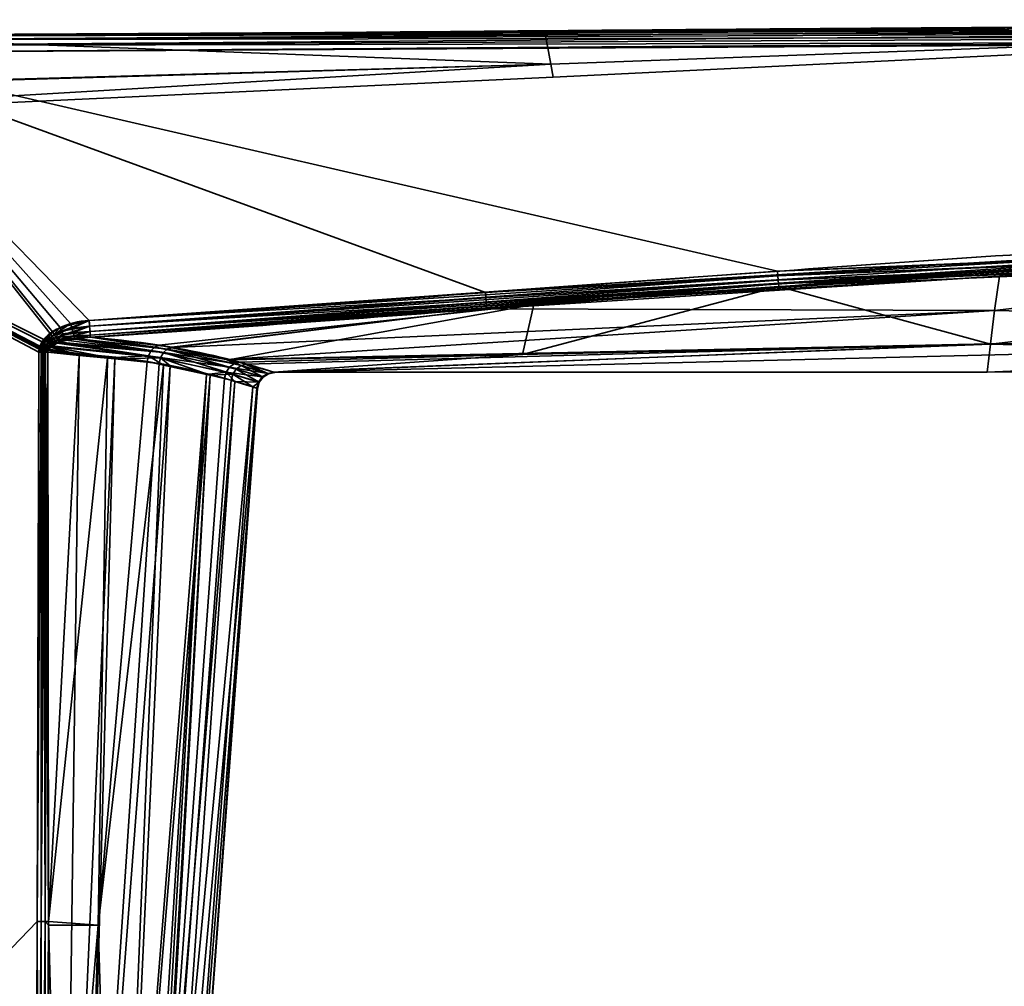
# Model space of a CAD drawing. Header units: millimetres. Extents: x -322 to 8072, y -96 to 57.
# Tile 12 of 256: x -248 to -220, y 26 to 54. Entities that reach past the tile are written whole.
import ezdxf

# ---------------------------------------------------------------- set-up
doc = ezdxf.new("R2010")
doc.units = ezdxf.units.MM
doc.layers.add('151', color=7, linetype='Continuous', true_color=0xffffff)

# ---------------------------------------------------------------- blocks, each defined once
blk = doc.blocks.new('UG_SURFACE_002')
at = {"layer": '151', "color": 251, "linetype": 'Continuous', "lineweight": 35}
for points in [[(-232.945, 53.789, 1114.372), (-253.76, 53.697, 1114.481), (-201.501, 53.976, 1114.655)], [(-201.501, 53.904, 1114.794), (-201.501, 53.976, 1114.655), (-253.76, 53.697, 1114.481)], [(-201.501, 53.976, 1093.346), (-253.76, 53.697, 1093.519), (-232.945, 53.789, 1093.628)], [(-253.759, 53.664, 1093.322), (-253.76, 53.697, 1093.519), (-201.501, 53.976, 1093.346)], [(-253.76, 53.697, 1114.481), (-253.759, 53.664, 1114.678), (-201.501, 53.904, 1114.794)], [(-232.945, 53.789, 1114.372), (-253.759, 53.649, 1114.287), (-253.76, 53.697, 1114.481)], [(-253.76, 53.697, 1093.519), (-253.759, 53.649, 1093.713), (-232.945, 53.789, 1093.628)], [(-201.501, 53.976, 1093.346), (-201.501, 53.904, 1093.206), (-253.759, 53.664, 1093.322)], [(-201.501, 53.794, 1114.905), (-201.501, 53.904, 1114.794), (-253.759, 53.664, 1114.678)], [(-201.501, 53.904, 1093.206), (-201.501, 53.794, 1093.096), (-253.759, 53.557, 1093.153)], [(-253.759, 53.557, 1093.153), (-253.759, 53.664, 1093.322), (-201.501, 53.904, 1093.206)], [(-201.5, 53.654, 1114.976), (-201.501, 53.794, 1114.905), (-253.759, 53.557, 1114.847)], [(-253.759, 53.664, 1114.678), (-253.759, 53.557, 1114.847), (-201.501, 53.794, 1114.905)], [(-253.758, 53.393, 1093.04), (-253.759, 53.557, 1093.153), (-201.501, 53.794, 1093.096)], [(-232.768, 52.855, 1098.436), (-232.945, 53.789, 1093.628), (-253.759, 53.649, 1093.713)], [(-253.759, 53.649, 1114.287), (-232.945, 53.789, 1114.372), (-232.768, 52.855, 1109.564)], [(-201.501, 53.794, 1093.096), (-201.5, 53.654, 1093.024), (-253.758, 53.393, 1093.04)], [(-201.501, 53.976, 1114.655), (-201.521, 54, 1114.5), (-232.945, 53.789, 1114.372)], [(-201.521, 54, 1093.5), (-232.945, 53.789, 1093.628), (-232.768, 52.855, 1098.436)], [(-232.768, 52.855, 1109.564), (-232.945, 53.789, 1114.372), (-201.521, 54, 1114.5)], [(-232.945, 53.789, 1093.628), (-201.521, 54, 1093.5), (-201.501, 53.976, 1093.346)], [(-201.521, 54, 1114.5), (-201.521, 53.999, 1109.419), (-232.768, 52.855, 1109.564)], [(-232.768, 52.855, 1098.436), (-201.521, 53.999, 1098.581), (-201.521, 54, 1093.5)], [(-201.521, 53.999, 1098.581), (-232.768, 52.855, 1098.436), (-232.699, 52.475, 1104)], [(-232.699, 52.475, 1104), (-232.768, 52.855, 1109.564), (-201.521, 53.999, 1109.419)], [(-201.521, 53.999, 1109.419), (-201.521, 53.999, 1104), (-232.699, 52.475, 1104)], [(-232.699, 52.475, 1104), (-201.521, 53.999, 1104), (-201.521, 53.999, 1098.581)], [(-253.759, 53.649, 1093.713), (-264.008, 51.979, 1098.318), (-232.768, 52.855, 1098.436)], [(-232.768, 52.855, 1109.564), (-264.008, 51.94, 1109.69), (-253.759, 53.649, 1114.287)], [(-253.759, 53.557, 1114.847), (-253.758, 53.393, 1114.96), (-201.5, 53.654, 1114.976)], [(-201.5, 53.5, 1115), (-201.5, 53.654, 1114.976), (-253.758, 53.393, 1114.96)], [(-253.758, 53.393, 1093.04), (-201.5, 53.654, 1093.024), (-201.5, 53.5, 1093)], [(-253.758, 53.393, 1114.96), (-253.757, 53.197, 1115), (-201.5, 53.5, 1115)], [(-201.5, 53.5, 1093), (-253.757, 53.197, 1093), (-253.758, 53.393, 1093.04)], [(-226.18, 46.841, 1115), (-193.01, 48.233, 1115), (-201.5, 53.5, 1115), (-253.757, 53.197, 1115)], [(-253.757, 53.197, 1093), (-201.5, 53.5, 1093), (-201.525, 48.234, 1093), (-234.666, 46.219, 1093)], [(-253.757, 53.197, 1115), (-264, 53.146, 1115), (-247.494, 44.859, 1115), (-247.244, 45.082, 1115)], [(-247.312, 45.034, 1093), (-247.545, 44.787, 1093), (-264, 53.146, 1093), (-253.757, 53.197, 1093)], [(-253.757, 53.197, 1115), (-246.172, 45.411, 1115), (-226.18, 46.841, 1115)], [(-253.757, 53.197, 1115), (-246.714, 45.318, 1115), (-246.172, 45.411, 1115)], [(-253.757, 53.197, 1115), (-247.244, 45.082, 1115), (-246.714, 45.318, 1115)], [(-253.757, 53.197, 1093), (-247.021, 45.205, 1093), (-247.312, 45.034, 1093)], [(-234.666, 46.219, 1093), (-246.172, 45.411, 1093), (-253.757, 53.197, 1093)], [(-246.172, 45.411, 1093), (-247.021, 45.205, 1093), (-253.757, 53.197, 1093)], [(-247.684, 27.953, 1115), (-247.636, 44.489, 1115), (-264, 53.146, 1115), (-264, 11, 1115)], [(-247.636, 44.489, 1115), (-247.628, 44.58, 1115), (-264, 53.146, 1115)], [(-247.628, 44.58, 1115), (-247.604, 44.667, 1115), (-264, 53.146, 1115)], [(-247.604, 44.667, 1115), (-247.494, 44.859, 1115), (-264, 53.146, 1115)], [(-264, 11, 1093), (-264, 53.146, 1093), (-247.636, 44.489, 1093), (-247.684, 27.953, 1093)], [(-264, 53.146, 1093), (-247.621, 44.612, 1093), (-247.636, 44.489, 1093)], [(-264, 53.146, 1093), (-247.545, 44.787, 1093), (-247.621, 44.612, 1093)], [(-264.012, 51.011, 1104), (-232.699, 52.475, 1104), (-232.768, 52.855, 1098.436)], [(-264.012, 51.011, 1104), (-264.008, 51.94, 1109.69), (-232.768, 52.855, 1109.564)], [(-232.768, 52.855, 1109.564), (-232.699, 52.475, 1104), (-264.012, 51.011, 1104)], [(-232.768, 52.855, 1098.436), (-264.008, 51.979, 1098.318), (-264.012, 51.011, 1104)], [(-232.699, 52.475, 1104), (-264.012, 51.011, 1104), (-264.012, 51.011, 1104)], [(-234.666, 46.219, 1093), (-201.525, 48.234, 1093), (-201.523, 48.124, 1093.012)], [(-201.523, 48.124, 1093.012), (-234.655, 46.068, 1093.023), (-234.666, 46.219, 1093)], [(-234.645, 45.932, 1093.091), (-234.655, 46.068, 1093.023), (-201.523, 48.124, 1093.012)], [(-201.523, 48.124, 1093.012), (-201.521, 48.02, 1093.048), (-234.645, 45.932, 1093.091)], [(-193.01, 48.123, 1114.988), (-193.01, 48.233, 1115), (-226.18, 46.841, 1115)], [(-226.18, 46.841, 1115), (-226.17, 46.705, 1114.981), (-193.01, 48.123, 1114.988)], [(-193.01, 48.019, 1114.952), (-193.01, 48.123, 1114.988), (-226.17, 46.705, 1114.981)], [(-234.637, 45.822, 1093.196), (-234.645, 45.932, 1093.091), (-201.521, 48.02, 1093.048)], [(-201.521, 48.02, 1093.048), (-201.519, 47.925, 1093.107), (-234.637, 45.822, 1093.196)], [(-219.731, 46.693, 1093.265), (-234.637, 45.822, 1093.196), (-201.519, 47.925, 1093.107)], [(-226.17, 46.705, 1114.981), (-226.161, 46.578, 1114.925), (-193.01, 48.019, 1114.952)], [(-193.01, 47.924, 1114.893), (-193.01, 48.019, 1114.952), (-226.161, 46.578, 1114.925)], [(-226.161, 46.578, 1114.925), (-226.154, 46.472, 1114.837), (-193.01, 47.924, 1114.893)], [(-193.01, 47.845, 1114.816), (-193.01, 47.924, 1114.893), (-226.154, 46.472, 1114.837)], [(-226.154, 46.472, 1114.837), (-226.148, 46.395, 1114.722), (-193.01, 47.845, 1114.816)], [(-193.01, 47.845, 1114.816), (-226.148, 46.395, 1114.722), (-219.996, 44.724, 1109.829)], [(-219.996, 44.724, 1109.829), (-192.639, 45.073, 1109.968), (-193.01, 47.845, 1114.816)], [(-219.88, 45.696, 1095.484), (-219.731, 46.693, 1093.265), (-201.518, 47.846, 1093.184)], [(-201.518, 47.846, 1093.184), (-192.639, 45.079, 1098.017), (-219.88, 45.696, 1095.484)], [(-201.519, 47.925, 1093.107), (-201.518, 47.846, 1093.184), (-219.731, 46.693, 1093.265)], [(-226.17, 46.705, 1114.981), (-226.18, 46.841, 1115), (-246.172, 45.411, 1115)], [(-246.172, 45.411, 1115), (-246.161, 45.242, 1114.97), (-226.17, 46.705, 1114.981)], [(-226.161, 46.578, 1114.925), (-226.17, 46.705, 1114.981), (-246.161, 45.242, 1114.97)], [(-219.731, 46.693, 1093.265), (-234.631, 45.75, 1093.33), (-234.637, 45.822, 1093.196)], [(-234.631, 45.75, 1093.33), (-219.731, 46.693, 1093.265), (-219.88, 45.696, 1095.484)], [(-246.161, 45.242, 1114.97), (-246.151, 45.093, 1114.885), (-226.161, 46.578, 1114.925)], [(-226.154, 46.472, 1114.837), (-226.161, 46.578, 1114.925), (-246.151, 45.093, 1114.885)], [(-246.151, 45.093, 1114.885), (-246.144, 44.982, 1114.754), (-226.154, 46.472, 1114.837)], [(-233.261, 45.87, 1114.677), (-226.154, 46.472, 1114.837), (-246.144, 44.982, 1114.754)], [(-233.588, 44.424, 1109.691), (-219.996, 44.724, 1109.829), (-226.148, 46.395, 1114.722)], [(-226.148, 46.395, 1114.722), (-233.261, 45.87, 1114.677), (-233.588, 44.424, 1109.691)], [(-233.261, 45.87, 1114.677), (-226.148, 46.395, 1114.722), (-226.154, 46.472, 1114.837)], [(-246.172, 45.411, 1093), (-234.666, 46.219, 1093), (-234.655, 46.068, 1093.023)], [(-234.655, 46.068, 1093.023), (-246.161, 45.242, 1093.03), (-246.172, 45.411, 1093)], [(-246.161, 45.242, 1093.03), (-234.655, 46.068, 1093.023), (-234.645, 45.932, 1093.091)], [(-234.645, 45.932, 1093.091), (-246.151, 45.093, 1093.115), (-246.161, 45.242, 1093.03)], [(-246.151, 45.093, 1093.115), (-234.645, 45.932, 1093.091), (-234.637, 45.822, 1093.196)], [(-234.637, 45.822, 1093.196), (-246.144, 44.982, 1093.246), (-246.151, 45.093, 1093.115)], [(-246.144, 44.982, 1114.754), (-246.14, 44.921, 1114.594), (-233.261, 45.87, 1114.677)], [(-246.144, 44.982, 1093.246), (-234.637, 45.822, 1093.196), (-234.631, 45.75, 1093.33)], [(-233.261, 45.87, 1114.677), (-246.14, 44.921, 1114.594), (-244.142, 44.695, 1112.794)], [(-233.261, 45.87, 1114.677), (-244.142, 44.695, 1112.794), (-242.125, 44.269, 1109.603)], [(-242.125, 44.269, 1109.603), (-233.588, 44.424, 1109.691), (-233.261, 45.87, 1114.677)], [(-234.631, 45.75, 1093.33), (-246.14, 44.921, 1093.406), (-246.144, 44.982, 1093.246)], [(-243.777, 44.635, 1095.629), (-246.14, 44.921, 1093.406), (-234.631, 45.75, 1093.33)], [(-243.742, 44.627, 1095.69), (-243.777, 44.635, 1095.629), (-234.631, 45.75, 1093.33)], [(-234.631, 45.75, 1093.33), (-219.88, 45.696, 1095.484), (-243.742, 44.627, 1095.69)], [(-242.196, 44.279, 1098.384), (-243.742, 44.627, 1095.69), (-219.88, 45.696, 1095.484)], [(-219.88, 45.696, 1095.484), (-219.995, 44.728, 1098.156), (-242.196, 44.279, 1098.384)], [(-192.639, 45.079, 1098.017), (-219.995, 44.728, 1098.156), (-219.88, 45.696, 1095.484)], [(-247.254, 44.958, 1093.009), (-247.312, 45.034, 1093), (-247.021, 45.205, 1093)], [(-247.021, 45.205, 1093), (-246.972, 45.099, 1093.014), (-247.254, 44.958, 1093.009)], [(-246.714, 45.318, 1115), (-247.244, 45.082, 1115), (-247.188, 44.998, 1114.99)], [(-247.188, 44.998, 1114.99), (-246.676, 45.186, 1114.981), (-246.714, 45.318, 1115)], [(-246.641, 45.064, 1114.924), (-246.676, 45.186, 1114.981), (-247.188, 44.998, 1114.99)], [(-246.972, 45.099, 1093.014), (-247.021, 45.205, 1093), (-246.172, 45.411, 1093)], [(-246.172, 45.411, 1093), (-246.161, 45.242, 1093.03), (-246.972, 45.099, 1093.014)], [(-246.926, 44.998, 1093.055), (-246.972, 45.099, 1093.014), (-246.161, 45.242, 1093.03)], [(-246.161, 45.242, 1093.03), (-246.151, 45.093, 1093.115), (-246.926, 44.998, 1093.055)], [(-246.172, 45.411, 1115), (-246.714, 45.318, 1115), (-246.676, 45.186, 1114.981)], [(-246.676, 45.186, 1114.981), (-246.161, 45.242, 1114.97), (-246.172, 45.411, 1115)], [(-246.161, 45.242, 1114.97), (-246.676, 45.186, 1114.981), (-246.641, 45.064, 1114.924)], [(-246.641, 45.064, 1114.924), (-246.151, 45.093, 1114.885), (-246.161, 45.242, 1114.97)], [(-247.481, 44.747, 1093.006), (-247.545, 44.787, 1093), (-247.312, 45.034, 1093)], [(-247.244, 45.082, 1115), (-247.494, 44.859, 1115), (-247.431, 44.809, 1114.993)], [(-247.312, 45.034, 1093), (-247.254, 44.958, 1093.009), (-247.481, 44.747, 1093.006)], [(-247.418, 44.708, 1093.023), (-247.481, 44.747, 1093.006), (-247.254, 44.958, 1093.009)], [(-247.431, 44.809, 1114.993), (-247.188, 44.998, 1114.99), (-247.244, 45.082, 1115)], [(-247.134, 44.917, 1114.959), (-247.188, 44.998, 1114.99), (-247.431, 44.809, 1114.993)], [(-247.431, 44.809, 1114.993), (-247.37, 44.76, 1114.974), (-247.134, 44.917, 1114.959)], [(-247.254, 44.958, 1093.009), (-247.198, 44.884, 1093.037), (-247.418, 44.708, 1093.023)], [(-247.085, 44.843, 1114.909), (-247.134, 44.917, 1114.959), (-247.37, 44.76, 1114.974)], [(-247.198, 44.884, 1093.037), (-247.254, 44.958, 1093.009), (-246.972, 45.099, 1093.014)], [(-246.972, 45.099, 1093.014), (-246.926, 44.998, 1093.055), (-247.198, 44.884, 1093.037)], [(-247.146, 44.816, 1093.082), (-247.198, 44.884, 1093.037), (-246.926, 44.998, 1093.055)], [(-247.188, 44.998, 1114.99), (-247.134, 44.917, 1114.959), (-246.641, 45.064, 1114.924)], [(-246.926, 44.998, 1093.055), (-246.885, 44.909, 1093.121), (-247.146, 44.816, 1093.082)], [(-247.101, 44.756, 1093.142), (-247.146, 44.816, 1093.082), (-246.885, 44.909, 1093.121)], [(-246.612, 44.962, 1114.835), (-246.641, 45.064, 1114.924), (-247.134, 44.917, 1114.959)], [(-247.134, 44.917, 1114.959), (-247.085, 44.843, 1114.909), (-246.612, 44.962, 1114.835)], [(-246.885, 44.909, 1093.121), (-246.851, 44.837, 1093.208), (-247.101, 44.756, 1093.142)], [(-246.612, 44.962, 1114.835), (-247.085, 44.843, 1114.909), (-247.042, 44.779, 1114.843)], [(-247.042, 44.779, 1114.843), (-246.6, 44.885, 1114.723), (-246.612, 44.962, 1114.835)], [(-246.885, 44.909, 1093.121), (-246.926, 44.998, 1093.055), (-246.151, 45.093, 1093.115)], [(-246.151, 45.093, 1093.115), (-246.144, 44.982, 1093.246), (-246.885, 44.909, 1093.121)], [(-246.885, 44.909, 1093.121), (-246.144, 44.982, 1093.246), (-246.589, 44.868, 1093.282)], [(-246.589, 44.868, 1093.282), (-246.851, 44.837, 1093.208), (-246.885, 44.909, 1093.121)], [(-246.151, 45.093, 1114.885), (-246.641, 45.064, 1114.924), (-246.612, 44.962, 1114.835)], [(-246.612, 44.962, 1114.835), (-246.144, 44.982, 1114.754), (-246.151, 45.093, 1114.885)], [(-246.144, 44.982, 1114.754), (-246.612, 44.962, 1114.835), (-246.591, 44.887, 1114.72)], [(-246.6, 44.885, 1114.723), (-246.591, 44.887, 1114.72), (-246.612, 44.962, 1114.835)], [(-246.591, 44.887, 1114.72), (-246.14, 44.921, 1114.594), (-246.144, 44.982, 1114.754)], [(-246.14, 44.921, 1114.594), (-246.591, 44.887, 1114.72), (-244.267, 44.64, 1112.689)], [(-246.144, 44.982, 1093.246), (-246.14, 44.921, 1093.406), (-246.589, 44.868, 1093.282)], [(-243.908, 44.582, 1095.728), (-246.589, 44.868, 1093.282), (-246.14, 44.921, 1093.406)], [(-244.267, 44.64, 1112.689), (-244.142, 44.695, 1112.794), (-246.14, 44.921, 1114.594)], [(-246.14, 44.921, 1093.406), (-243.777, 44.635, 1095.629), (-243.908, 44.582, 1095.728)], [(-240.785, 43.899, 1103.749), (-192.639, 45.079, 1098.017), (-220.093, 43.911, 1103.992)], [(-219.995, 44.728, 1098.156), (-192.639, 45.079, 1098.017), (-240.785, 43.899, 1103.749)], [(-192.639, 45.079, 1098.017), (-192.639, 44, 1103.992), (-220.093, 43.911, 1103.992)], [(-192.639, 44, 1103.992), (-192.639, 45.073, 1109.968), (-219.996, 44.724, 1109.829)], [(-247.604, 44.667, 1115), (-247.628, 44.58, 1115), (-247.561, 44.568, 1114.995)], [(-247.554, 44.596, 1093.005), (-247.621, 44.612, 1093), (-247.545, 44.787, 1093)], [(-247.494, 44.859, 1115), (-247.604, 44.667, 1115), (-247.538, 44.644, 1114.995)], [(-247.561, 44.568, 1114.995), (-247.538, 44.644, 1114.995), (-247.604, 44.667, 1115)], [(-247.474, 44.62, 1114.981), (-247.538, 44.644, 1114.995), (-247.561, 44.568, 1114.995)], [(-247.561, 44.568, 1114.995), (-247.496, 44.556, 1114.982), (-247.474, 44.62, 1114.981)], [(-247.545, 44.787, 1093), (-247.481, 44.747, 1093.006), (-247.554, 44.596, 1093.005)], [(-247.49, 44.58, 1093.019), (-247.554, 44.596, 1093.005), (-247.481, 44.747, 1093.006)], [(-247.538, 44.644, 1114.995), (-247.431, 44.809, 1114.993), (-247.494, 44.859, 1115)], [(-247.37, 44.76, 1114.974), (-247.431, 44.809, 1114.993), (-247.538, 44.644, 1114.995)], [(-247.538, 44.644, 1114.995), (-247.474, 44.62, 1114.981), (-247.37, 44.76, 1114.974)], [(-247.412, 44.598, 1114.956), (-247.474, 44.62, 1114.981), (-247.496, 44.556, 1114.982)], [(-247.481, 44.747, 1093.006), (-247.418, 44.708, 1093.023), (-247.49, 44.58, 1093.019)], [(-247.427, 44.564, 1093.041), (-247.49, 44.58, 1093.019), (-247.418, 44.708, 1093.023)], [(-247.312, 44.714, 1114.943), (-247.37, 44.76, 1114.974), (-247.474, 44.62, 1114.981)], [(-247.474, 44.62, 1114.981), (-247.412, 44.598, 1114.956), (-247.312, 44.714, 1114.943)], [(-247.418, 44.708, 1093.023), (-247.359, 44.671, 1093.051), (-247.427, 44.564, 1093.041)], [(-247.368, 44.55, 1093.073), (-247.427, 44.564, 1093.041), (-247.359, 44.671, 1093.051)], [(-247.359, 44.671, 1093.051), (-247.418, 44.708, 1093.023), (-247.198, 44.884, 1093.037)], [(-247.312, 44.714, 1114.943), (-247.412, 44.598, 1114.956), (-247.354, 44.577, 1114.924)], [(-247.37, 44.76, 1114.974), (-247.312, 44.714, 1114.943), (-247.085, 44.843, 1114.909)], [(-247.359, 44.671, 1093.051), (-247.303, 44.636, 1093.089), (-247.368, 44.55, 1093.073)], [(-247.368, 44.55, 1093.073), (-247.303, 44.636, 1093.089), (-246.462, 44.396, 1093.862)], [(-247.198, 44.884, 1093.037), (-247.146, 44.816, 1093.082), (-247.359, 44.671, 1093.051)], [(-247.275, 44.653, 1093.096), (-247.359, 44.671, 1093.051), (-247.146, 44.816, 1093.082)], [(-247.275, 44.653, 1093.096), (-247.303, 44.636, 1093.089), (-247.359, 44.671, 1093.051)], [(-247.354, 44.577, 1114.924), (-247.277, 44.653, 1114.904), (-247.312, 44.714, 1114.943)], [(-245.641, 44.327, 1113.496), (-247.277, 44.653, 1114.904), (-247.354, 44.577, 1114.924)], [(-247.085, 44.843, 1114.909), (-247.312, 44.714, 1114.943), (-247.259, 44.671, 1114.899)], [(-247.277, 44.653, 1114.904), (-247.259, 44.671, 1114.899), (-247.312, 44.714, 1114.943)], [(-247.303, 44.636, 1093.089), (-247.275, 44.653, 1093.096), (-246.462, 44.396, 1093.862)], [(-247.259, 44.671, 1114.899), (-247.277, 44.653, 1114.904), (-244.453, 44.388, 1112.559)], [(-245.641, 44.327, 1113.496), (-244.453, 44.388, 1112.559), (-247.277, 44.653, 1114.904)], [(-247.146, 44.816, 1093.082), (-247.101, 44.756, 1093.142), (-247.275, 44.653, 1093.096)], [(-244.103, 44.33, 1095.852), (-247.275, 44.653, 1093.096), (-247.101, 44.756, 1093.142)], [(-247.275, 44.653, 1093.096), (-244.103, 44.33, 1095.852), (-245.428, 44.292, 1094.753)], [(-245.428, 44.292, 1094.753), (-246.462, 44.396, 1093.862), (-247.275, 44.653, 1093.096)], [(-247.259, 44.671, 1114.899), (-247.042, 44.779, 1114.843), (-247.085, 44.843, 1114.909)], [(-247.042, 44.779, 1114.843), (-247.259, 44.671, 1114.899), (-244.453, 44.388, 1112.559)], [(-244.021, 44.476, 1095.806), (-247.101, 44.756, 1093.142), (-246.851, 44.837, 1093.208)], [(-247.101, 44.756, 1093.142), (-244.021, 44.476, 1095.806), (-244.103, 44.33, 1095.852)], [(-246.6, 44.885, 1114.723), (-247.042, 44.779, 1114.843), (-244.376, 44.534, 1112.608)], [(-244.453, 44.388, 1112.559), (-244.376, 44.534, 1112.608), (-247.042, 44.779, 1114.843)], [(-244.021, 44.476, 1095.806), (-246.851, 44.837, 1093.208), (-246.589, 44.868, 1093.282)], [(-246.591, 44.887, 1114.72), (-246.6, 44.885, 1114.723), (-244.267, 44.64, 1112.689)], [(-244.376, 44.534, 1112.608), (-244.267, 44.64, 1112.689), (-246.6, 44.885, 1114.723)], [(-246.589, 44.868, 1093.282), (-243.908, 44.582, 1095.728), (-244.021, 44.476, 1095.806)], [(-241.957, 44.157, 1109.016), (-244.267, 44.64, 1112.689), (-244.376, 44.534, 1112.608)], [(-242.125, 44.269, 1109.603), (-244.142, 44.695, 1112.794), (-244.267, 44.64, 1112.689)], [(-244.267, 44.64, 1112.689), (-241.957, 44.157, 1109.016), (-242.125, 44.269, 1109.603)], [(-243.908, 44.582, 1095.728), (-243.777, 44.635, 1095.629), (-243.742, 44.627, 1095.69)], [(-243.908, 44.582, 1095.728), (-243.742, 44.627, 1095.69), (-242.196, 44.279, 1098.384)], [(-241.591, 44.143, 1099.438), (-242.196, 44.279, 1098.384), (-219.995, 44.728, 1098.156)], [(-240.785, 43.899, 1103.749), (-241.591, 44.143, 1099.438), (-219.995, 44.728, 1098.156)], [(-220.093, 43.911, 1103.992), (-219.996, 44.724, 1109.829), (-240.807, 43.906, 1104.805)], [(-240.807, 43.906, 1104.805), (-219.996, 44.724, 1109.829), (-233.588, 44.424, 1109.691)], [(-219.996, 44.724, 1109.829), (-220.093, 43.911, 1103.992), (-192.639, 44, 1103.992)], [(-247.569, 44.489, 1114.994), (-247.684, 27.953, 1115), (-247.567, 27.953, 1114.986)], [(-247.569, 44.489, 1114.994), (-247.636, 44.489, 1115), (-247.684, 27.953, 1115)], [(-247.684, 27.953, 1093), (-247.636, 44.489, 1093), (-247.569, 44.489, 1093.006)], [(-247.569, 44.489, 1093.006), (-247.567, 27.953, 1093.014), (-247.684, 27.953, 1093)], [(-247.569, 44.489, 1093.006), (-247.636, 44.489, 1093), (-247.621, 44.612, 1093)], [(-247.628, 44.58, 1115), (-247.636, 44.489, 1115), (-247.569, 44.489, 1114.994)], [(-247.569, 44.489, 1114.994), (-247.561, 44.568, 1114.995), (-247.628, 44.58, 1115)], [(-247.621, 44.612, 1093), (-247.554, 44.596, 1093.005), (-247.569, 44.489, 1093.006)], [(-247.547, 44.489, 1093.008), (-247.569, 44.489, 1093.006), (-247.554, 44.596, 1093.005)], [(-247.561, 44.568, 1114.995), (-247.569, 44.489, 1114.994), (-247.547, 44.489, 1114.992)], [(-247.567, 27.953, 1114.986), (-247.547, 44.489, 1114.992), (-247.569, 44.489, 1114.994)], [(-247.569, 44.489, 1093.006), (-247.547, 44.489, 1093.008), (-247.567, 27.953, 1093.014)], [(-247.567, 27.953, 1114.986), (-247.455, 27.952, 1114.944), (-247.461, 44.489, 1114.968)], [(-247.461, 44.489, 1114.968), (-247.504, 44.489, 1114.98), (-247.567, 27.953, 1114.986)], [(-247.504, 44.489, 1114.98), (-247.547, 44.489, 1114.992), (-247.567, 27.953, 1114.986)], [(-247.567, 27.953, 1093.014), (-247.547, 44.489, 1093.008), (-247.504, 44.489, 1093.02)], [(-247.504, 44.489, 1093.02), (-247.455, 27.952, 1093.055), (-247.567, 27.953, 1093.014)], [(-247.496, 44.556, 1114.982), (-247.561, 44.568, 1114.995), (-247.547, 44.489, 1114.992)], [(-247.554, 44.596, 1093.005), (-247.49, 44.58, 1093.019), (-247.504, 44.489, 1093.02)], [(-247.504, 44.489, 1093.02), (-247.547, 44.489, 1093.008), (-247.554, 44.596, 1093.005)], [(-247.547, 44.489, 1114.992), (-247.504, 44.489, 1114.98), (-247.496, 44.556, 1114.982)], [(-247.461, 44.489, 1093.032), (-247.504, 44.489, 1093.02), (-247.49, 44.58, 1093.019)], [(-247.496, 44.556, 1114.982), (-247.504, 44.489, 1114.98), (-247.461, 44.489, 1114.968)], [(-247.504, 44.489, 1093.02), (-247.461, 44.489, 1093.032), (-247.455, 27.952, 1093.055)], [(-247.496, 44.556, 1114.982), (-247.433, 44.544, 1114.959), (-247.412, 44.598, 1114.956)], [(-247.461, 44.489, 1114.968), (-247.433, 44.544, 1114.959), (-247.496, 44.556, 1114.982)], [(-247.461, 44.489, 1093.032), (-247.49, 44.58, 1093.019), (-247.427, 44.564, 1093.041)], [(-247.427, 44.564, 1093.041), (-247.441, 44.488, 1093.041), (-247.461, 44.489, 1093.032)], [(-247.461, 44.489, 1114.968), (-247.441, 44.488, 1114.959), (-247.433, 44.544, 1114.959)], [(-247.441, 44.488, 1114.959), (-247.461, 44.489, 1114.968), (-247.455, 27.952, 1114.944)], [(-247.455, 27.952, 1093.055), (-247.461, 44.489, 1093.032), (-247.441, 44.488, 1093.041)], [(-247.455, 27.952, 1114.944), (-247.357, 27.952, 1114.878), (-247.38, 44.488, 1114.93)], [(-247.38, 44.488, 1114.93), (-247.441, 44.488, 1114.959), (-247.455, 27.952, 1114.944)], [(-247.441, 44.488, 1093.041), (-247.357, 27.952, 1093.122), (-247.455, 27.952, 1093.055)], [(-247.38, 44.488, 1093.07), (-247.441, 44.488, 1093.041), (-247.427, 44.564, 1093.041)], [(-247.433, 44.544, 1114.959), (-247.441, 44.488, 1114.959), (-247.38, 44.488, 1114.93)], [(-247.441, 44.488, 1093.041), (-247.38, 44.488, 1093.07), (-247.357, 27.952, 1093.122)], [(-247.412, 44.598, 1114.956), (-247.433, 44.544, 1114.959), (-247.374, 44.534, 1114.928)], [(-247.38, 44.488, 1114.93), (-247.374, 44.534, 1114.928), (-247.433, 44.544, 1114.959)], [(-247.427, 44.564, 1093.041), (-247.368, 44.55, 1093.073), (-247.38, 44.488, 1093.07)], [(-247.374, 44.534, 1114.928), (-247.354, 44.577, 1114.924), (-247.412, 44.598, 1114.956)], [(-246.462, 44.396, 1093.862), (-247.38, 44.488, 1093.07), (-247.368, 44.55, 1093.073)], [(-247.374, 44.534, 1114.928), (-247.38, 44.488, 1114.93), (-245.641, 44.327, 1113.496)], [(-245.641, 44.327, 1113.496), (-247.38, 44.488, 1114.93), (-247.357, 27.952, 1114.878)], [(-247.357, 27.952, 1093.122), (-247.38, 44.488, 1093.07), (-246.462, 44.396, 1093.862)], [(-247.354, 44.577, 1114.924), (-247.374, 44.534, 1114.928), (-245.641, 44.327, 1113.496)], [(-247.357, 27.952, 1093.122), (-246.462, 44.396, 1093.862), (-246.903, 11, 1094.039)], [(-246.903, 11, 1094.039), (-246.462, 44.396, 1093.862), (-245.428, 44.292, 1094.753)], [(-245.641, 44.327, 1113.496), (-244.492, 44.22, 1112.548), (-244.453, 44.388, 1112.559)], [(-244.103, 44.33, 1095.852), (-244.143, 44.162, 1095.86), (-245.428, 44.292, 1094.753)], [(-244.453, 44.388, 1112.559), (-244.492, 44.22, 1112.548), (-244.012, 44.116, 1111.778)], [(-242.099, 44.055, 1108.97), (-244.376, 44.534, 1112.608), (-244.453, 44.388, 1112.559)], [(-244.012, 44.116, 1111.778), (-242.766, 43.846, 1109.778), (-242.2, 43.908, 1108.945), (-244.453, 44.388, 1112.559)], [(-244.453, 44.388, 1112.559), (-242.2, 43.908, 1108.945), (-242.099, 44.055, 1108.97)], [(-244.376, 44.534, 1112.608), (-242.099, 44.055, 1108.97), (-241.957, 44.157, 1109.016)], [(-243.826, 44.089, 1096.421), (-244.143, 44.162, 1095.86), (-244.103, 44.33, 1095.852)], [(-242.007, 43.854, 1099.558), (-244.103, 44.33, 1095.852), (-244.021, 44.476, 1095.806)], [(-244.103, 44.33, 1095.852), (-242.007, 43.854, 1099.558), (-242.665, 43.82, 1098.477)], [(-242.665, 43.82, 1098.477), (-243.826, 44.089, 1096.421), (-244.103, 44.33, 1095.852)], [(-241.904, 44.001, 1099.536), (-244.021, 44.476, 1095.806), (-243.908, 44.582, 1095.728)], [(-244.021, 44.476, 1095.806), (-241.904, 44.001, 1099.536), (-242.007, 43.854, 1099.558)], [(-242.196, 44.279, 1098.384), (-241.759, 44.102, 1099.494), (-243.908, 44.582, 1095.728)], [(-243.908, 44.582, 1095.728), (-241.759, 44.102, 1099.494), (-241.904, 44.001, 1099.536)], [(-233.588, 44.424, 1109.691), (-242.125, 44.269, 1109.603), (-241.793, 44.199, 1109.079)], [(-233.588, 44.424, 1109.691), (-241.793, 44.199, 1109.079), (-240.807, 43.906, 1104.805)], [(-247.357, 27.952, 1114.878), (-245.913, 27.845, 1113.426), (-245.641, 44.327, 1113.496)], [(-245.428, 44.292, 1094.753), (-246.336, 11, 1095.113), (-246.903, 11, 1094.039)], [(-246.336, 11, 1095.113), (-245.428, 44.292, 1094.753), (-244.143, 44.162, 1095.86)], [(-246.336, 11, 1095.113), (-244.143, 44.162, 1095.86), (-243.826, 44.089, 1096.421)], [(-243.826, 44.089, 1096.421), (-245.353, 11, 1096.977), (-246.336, 11, 1095.113)], [(-244.492, 44.22, 1112.548), (-245.641, 44.327, 1113.496), (-245.913, 27.845, 1113.426)], [(-245.913, 27.845, 1113.426), (-244.012, 44.116, 1111.778), (-244.492, 44.22, 1112.548)], [(-245.394, 11, 1111.273), (-244.012, 44.116, 1111.778), (-245.913, 27.845, 1113.426)], [(-242.766, 43.846, 1109.778), (-244.012, 44.116, 1111.778), (-245.394, 11, 1111.273)], [(-245.353, 11, 1096.977), (-243.826, 44.089, 1096.421), (-242.665, 43.82, 1098.477)], [(-241.147, 43.773, 1104.787), (-242.099, 44.055, 1108.97), (-242.2, 43.908, 1108.945)], [(-242.196, 44.279, 1098.384), (-241.591, 44.143, 1099.438), (-241.759, 44.102, 1099.494)], [(-241.957, 44.157, 1109.016), (-241.793, 44.199, 1109.079), (-242.125, 44.269, 1109.603)], [(-240.99, 43.872, 1104.795), (-241.957, 44.157, 1109.016), (-242.099, 44.055, 1108.97)], [(-242.099, 44.055, 1108.97), (-241.147, 43.773, 1104.787), (-240.99, 43.872, 1104.795)], [(-241.793, 44.199, 1109.079), (-241.957, 44.157, 1109.016), (-240.99, 43.872, 1104.795)], [(-241.126, 43.766, 1103.755), (-241.904, 44.001, 1099.536), (-241.759, 44.102, 1099.494)], [(-240.99, 43.872, 1104.795), (-240.807, 43.906, 1104.805), (-241.793, 44.199, 1109.079)], [(-240.968, 43.865, 1103.752), (-241.759, 44.102, 1099.494), (-241.591, 44.143, 1099.438)], [(-241.759, 44.102, 1099.494), (-240.968, 43.865, 1103.752), (-241.126, 43.766, 1103.755)], [(-241.591, 44.143, 1099.438), (-240.785, 43.899, 1103.749), (-240.968, 43.865, 1103.752)], [(-245.394, 11, 1111.273), (-244.799, 11, 1110.199), (-242.766, 43.846, 1109.778)], [(-242.665, 43.82, 1098.477), (-244.566, 11, 1098.47), (-245.353, 11, 1096.977)], [(-244.799, 11, 1110.199), (-244.637, 11, 1109.341), (-242.766, 43.846, 1109.778)], [(-242.248, 43.733, 1108.945), (-242.766, 43.846, 1109.778), (-244.637, 11, 1109.341)], [(-242.665, 43.82, 1098.477), (-244.504, 11, 1098.883), (-244.566, 11, 1098.47)], [(-244.504, 11, 1098.883), (-242.665, 43.82, 1098.477), (-242.055, 43.678, 1099.557)], [(-242.766, 43.846, 1109.778), (-242.248, 43.733, 1108.945), (-242.2, 43.908, 1108.945)], [(-242.007, 43.854, 1099.558), (-242.055, 43.678, 1099.557), (-242.665, 43.82, 1098.477)], [(-242.2, 43.908, 1108.945), (-242.248, 43.733, 1108.945), (-241.945, 43.64, 1107.609)], [(-241.258, 43.623, 1104.784), (-242.2, 43.908, 1108.945), (-241.945, 43.64, 1107.609)], [(-242.2, 43.908, 1108.945), (-241.258, 43.623, 1104.784), (-241.147, 43.773, 1104.787)], [(-241.426, 43.481, 1102.985), (-242.055, 43.678, 1099.557), (-242.007, 43.854, 1099.558)], [(-241.237, 43.616, 1103.756), (-242.007, 43.854, 1099.558), (-241.904, 44.001, 1099.536)], [(-242.007, 43.854, 1099.558), (-241.237, 43.616, 1103.756), (-241.426, 43.481, 1102.985)], [(-241.904, 44.001, 1099.536), (-241.126, 43.766, 1103.755), (-241.237, 43.616, 1103.756)], [(-241.126, 43.766, 1103.755), (-241.147, 43.773, 1104.787), (-241.258, 43.623, 1104.784)], [(-241.258, 43.623, 1104.784), (-241.237, 43.616, 1103.756), (-241.126, 43.766, 1103.755)], [(-240.968, 43.865, 1103.752), (-240.99, 43.872, 1104.795), (-241.147, 43.773, 1104.787)], [(-241.147, 43.773, 1104.787), (-241.126, 43.766, 1103.755), (-240.968, 43.865, 1103.752)], [(-240.79, 43.901, 1103.992), (-240.807, 43.906, 1104.805), (-240.99, 43.872, 1104.795)], [(-240.99, 43.872, 1104.795), (-240.968, 43.865, 1103.752), (-240.79, 43.901, 1103.992)], [(-240.968, 43.865, 1103.752), (-240.785, 43.899, 1103.749), (-240.79, 43.901, 1103.992)], [(-240.807, 43.906, 1104.805), (-240.79, 43.901, 1103.992), (-220.093, 43.911, 1103.992)], [(-220.093, 43.911, 1103.992), (-240.79, 43.901, 1103.992), (-240.785, 43.899, 1103.749)], [(-241.945, 43.64, 1107.609), (-242.248, 43.733, 1108.945), (-244.637, 11, 1109.341)], [(-244.637, 11, 1109.341), (-244.242, 11, 1107.254), (-241.945, 43.64, 1107.609)], [(-244.504, 11, 1098.883), (-242.055, 43.678, 1099.557), (-241.426, 43.481, 1102.985)], [(-241.426, 43.481, 1102.985), (-243.873, 11, 1103.094), (-244.504, 11, 1098.883)], [(-241.306, 43.443, 1104.784), (-241.945, 43.64, 1107.609), (-244.242, 11, 1107.254)], [(-243.873, 11, 1103.094), (-241.426, 43.481, 1102.985), (-241.285, 43.436, 1103.755)], [(-241.945, 43.64, 1107.609), (-241.306, 43.443, 1104.784), (-241.258, 43.623, 1104.784)], [(-241.237, 43.616, 1103.756), (-241.285, 43.436, 1103.755), (-241.426, 43.481, 1102.985)], [(-241.237, 43.616, 1103.756), (-241.258, 43.623, 1104.784), (-241.306, 43.443, 1104.784)], [(-241.306, 43.443, 1104.784), (-241.285, 43.436, 1103.755), (-241.237, 43.616, 1103.756)], [(-244.242, 11, 1107.254), (-243.688, 11, 1104.328), (-241.306, 43.443, 1104.784)], [(-243.688, 11, 1104.328), (-243.873, 11, 1103.094), (-241.285, 43.436, 1103.755)], [(-241.285, 43.436, 1103.755), (-241.306, 43.443, 1104.784), (-243.688, 11, 1104.328)], [(-264, 11, 1115), (-247.744, 11, 1115), (-247.684, 27.953, 1115)], [(-247.684, 27.953, 1093), (-247.744, 11, 1093), (-264, 11, 1093)], [(-247.684, 27.953, 1115), (-247.744, 11, 1115), (-247.625, 11, 1114.986)], [(-247.744, 11, 1093), (-247.684, 27.953, 1093), (-247.567, 27.953, 1093.014)], [(-247.567, 27.953, 1093.014), (-247.594, 11, 1093.026), (-247.744, 11, 1093)], [(-247.625, 11, 1114.986), (-247.567, 27.953, 1114.986), (-247.684, 27.953, 1115)], [(-247.625, 11, 1114.986), (-247.596, 11, 1114.973), (-247.567, 27.953, 1114.986)], [(-247.455, 27.952, 1114.944), (-247.567, 27.953, 1114.986), (-247.596, 11, 1114.973)], [(-247.596, 11, 1114.973), (-247.471, 11, 1114.919), (-247.455, 27.952, 1114.944)], [(-247.579, 11, 1093.028), (-247.594, 11, 1093.026), (-247.567, 27.953, 1093.014)], [(-247.579, 11, 1093.028), (-247.567, 27.953, 1093.014), (-247.455, 27.952, 1093.055)], [(-247.455, 27.952, 1093.055), (-247.46, 11, 1093.094), (-247.579, 11, 1093.028)], [(-247.471, 11, 1114.919), (-247.459, 11, 1114.908), (-247.455, 27.952, 1114.944)], [(-247.432, 11, 1093.11), (-247.46, 11, 1093.094), (-247.455, 27.952, 1093.055)], [(-247.357, 27.845, 1114.878), (-247.455, 27.952, 1114.944), (-247.459, 11, 1114.908)], [(-247.459, 11, 1114.908), (-247.348, 11, 1114.805), (-247.357, 27.845, 1114.878)], [(-247.357, 27.845, 1114.878), (-247.357, 27.952, 1114.878), (-247.455, 27.952, 1114.944)], [(-247.432, 11, 1093.11), (-247.455, 27.952, 1093.055), (-247.357, 27.952, 1093.122)], [(-247.357, 27.952, 1093.122), (-247.348, 11, 1093.195), (-247.432, 11, 1093.11)], [(-246.903, 11, 1094.039), (-247.348, 11, 1093.195), (-247.357, 27.952, 1093.122)], [(-247.357, 27.952, 1114.878), (-247.357, 27.845, 1114.878), (-245.913, 27.845, 1113.426)], [(-245.913, 27.845, 1113.426), (-247.357, 27.845, 1114.878), (-247.348, 11, 1114.805)], [(-247.348, 11, 1114.805), (-246.438, 11, 1113.16), (-245.913, 27.845, 1113.426)], [(-245.913, 27.845, 1113.426), (-246.438, 11, 1113.16), (-245.394, 11, 1111.273)]]:
    blk.add_3dface(points, dxfattribs=at)

msp = doc.modelspace()

# ---------------------------------------------------------------- linework, layer by layer
at = {"layer": '151', "color": 253, "linetype": 'Continuous', "lineweight": -3, "extrusion": (0.997886, 0.064982, -3.60723e-15)}
for centre, start, end in [((61.312, 1114.5, -242.701), 90, 169.2091), ((61.312, 1093.5, -242.701), 190.7909, 270)]:
    msp.add_arc(centre, 0.5, start, end, dxfattribs=at)
at = {"layer": '151', "color": 253, "linetype": 'Continuous', "lineweight": -3, "extrusion": (0.002638, 0.999997, 0)}
for centre, start, end in [((247.752, 1114.5, 43.836), 90, 120.747), ((247.752, 1093.5, 43.836), 239.253, 270)]:
    msp.add_arc(centre, 0.5, start, end, dxfattribs=at)
at = {"layer": '151', "color": 253, "linetype": 'Continuous', "lineweight": -3}
for points, knots in [([(-264.002, 53.587, 1114.264), (-253.585, 53.633, 1114.28), (-243.168, 53.74, 1114.321), (-222.335, 53.913, 1114.421), (-211.919, 53.973, 1114.474), (-191.085, 54.027, 1114.526), (-180.668, 54.074, 1114.58), (-159.834, 54.132, 1114.685), (-149.418, 54.143, 1114.73), (-139.001, 54.146, 1114.747)], [0, 0, 0, 0, 0.25, 0.25, 0.5, 0.5, 0.75, 0.75, 1, 1, 1, 1]), ([(-139.001, 54.146, 1093.253), (-149.418, 54.143, 1093.27), (-159.834, 54.132, 1093.315), (-180.668, 54.074, 1093.42), (-191.085, 54.027, 1093.474), (-211.919, 53.973, 1093.526), (-222.335, 53.913, 1093.579), (-243.168, 53.74, 1093.679), (-253.585, 53.633, 1093.72), (-264.002, 53.587, 1093.736)], [0, 0, 0, 0, 0.25, 0.25, 0.5, 0.5, 0.75, 0.75, 1, 1, 1, 1]), ([(-264, 53.146, 1093), (-253.583, 53.183, 1093), (-243.167, 53.27, 1093), (-222.334, 53.416, 1093), (-211.917, 53.473, 1093), (-180.667, 53.554, 1093), (-159.834, 53.685, 1093), (-139, 53.711, 1093)], [0, 0, 0, 0, 0.25, 0.25, 0.5, 0.5, 1, 1, 1, 1]), ([(-139, 53.711, 1115), (-159.834, 53.685, 1115), (-180.667, 53.554, 1115), (-211.917, 53.473, 1115), (-222.334, 53.416, 1115), (-243.167, 53.27, 1115), (-253.583, 53.183, 1115), (-264, 53.146, 1115)], [0, 0, 0, 0, 0.5, 0.5, 0.75, 0.75, 1, 1, 1, 1]), ([(-246.172, 45.411, 1115), (-237.254, 45.992, 1115), (-228.345, 46.719, 1115), (-214.97, 47.608, 1115), (-210.51, 47.857, 1115), (-203.818, 48.169, 1115), (-201.586, 48.253, 1115), (-197.115, 48.242, 1115), (-194.879, 48.232, 1115), (-174.763, 48.247, 1115), (-156.881, 48.237, 1115), (-139, 48.235, 1115)], [0, 0, 0, 0, 0.25, 0.25, 0.375, 0.375, 0.4375, 0.4375, 0.5, 0.5, 1, 1, 1, 1]), ([(-139, 48.235, 1093), (-156.883, 48.237, 1093), (-174.765, 48.247, 1093), (-194.883, 48.232, 1093), (-197.118, 48.242, 1093), (-201.589, 48.253, 1093), (-203.823, 48.169, 1093), (-210.517, 47.857, 1093), (-214.977, 47.607, 1093), (-228.349, 46.719, 1093), (-237.256, 45.992, 1093), (-246.172, 45.411, 1093)], [0, 0, 0, 0, 0.5, 0.5, 0.5625, 0.5625, 0.625, 0.625, 0.75, 0.75, 1, 1, 1, 1]), ([(-139, 47.848, 1114.816), (-156.878, 47.849, 1114.816), (-174.755, 47.86, 1114.816), (-194.868, 47.844, 1114.816), (-197.103, 47.854, 1114.816), (-201.573, 47.866, 1114.817), (-203.804, 47.778, 1114.812), (-210.494, 47.454, 1114.795), (-214.952, 47.193, 1114.779), (-228.32, 46.266, 1114.716), (-237.225, 45.512, 1114.651), (-246.14, 44.921, 1114.594)], [0, 0, 0, 0, 0.5, 0.5, 0.5625, 0.5625, 0.625, 0.625, 0.75, 0.75, 1, 1, 1, 1]), ([(-246.14, 44.921, 1093.406), (-237.227, 45.512, 1093.349), (-228.326, 46.265, 1093.284), (-214.96, 47.192, 1093.221), (-210.501, 47.453, 1093.205), (-203.809, 47.778, 1093.188), (-201.576, 47.866, 1093.183), (-197.106, 47.854, 1093.184), (-194.872, 47.844, 1093.184), (-174.758, 47.86, 1093.184), (-156.879, 47.849, 1093.184), (-139, 47.848, 1093.184)], [0, 0, 0, 0, 0.25, 0.25, 0.375, 0.375, 0.4375, 0.4375, 0.5, 0.5, 1, 1, 1, 1]), ([(-247.636, 44.489, 1115), (-247.636, 44.549, 1115), (-247.624, 44.611, 1115), (-247.579, 44.737, 1115), (-247.54, 44.801, 1115), (-247.424, 44.946, 1115), (-247.337, 45.02, 1115), (-247.083, 45.189, 1115), (-246.9, 45.265, 1115), (-246.538, 45.369, 1115), (-246.355, 45.399, 1115), (-246.172, 45.411, 1115)], [0, 0, 0, 0, 0.096721, 0.096721, 0.214423, 0.214423, 0.394065, 0.394065, 0.705671, 0.705671, 1, 1, 1, 1]), ([(-246.172, 45.411, 1093), (-246.485, 45.391, 1093), (-246.788, 45.322, 1093), (-247.21, 45.112, 1093), (-247.343, 45.024, 1093), (-247.556, 44.797, 1093), (-247.636, 44.648, 1093), (-247.636, 44.489, 1093)], [0, 0, 0, 0, 0.5, 0.5, 0.75, 0.75, 1, 1, 1, 1]), ([(-246.14, 44.921, 1114.594), (-246.291, 44.919, 1114.637), (-246.441, 44.908, 1114.679), (-246.743, 44.865, 1114.763), (-246.896, 44.832, 1114.804), (-247.118, 44.751, 1114.863), (-247.193, 44.718, 1114.882), (-247.275, 44.66, 1114.904), (-247.29, 44.648, 1114.908), (-247.323, 44.618, 1114.916), (-247.341, 44.599, 1114.92), (-247.361, 44.566, 1114.925), (-247.367, 44.553, 1114.927), (-247.378, 44.524, 1114.929), (-247.381, 44.506, 1114.93), (-247.38, 44.488, 1114.93)], [0, 0, 0, 0, 0.32854, 0.32854, 0.66503, 0.66503, 0.839481, 0.839481, 0.880866, 0.880866, 0.934487, 0.934487, 0.963019, 0.963019, 1, 1, 1, 1]), ([(-246.14, 44.921, 1093.406), (-246.378, 44.918, 1093.338), (-246.619, 44.894, 1093.271), (-246.936, 44.816, 1093.186), (-247.02, 44.79, 1093.163), (-247.173, 44.726, 1093.123), (-247.245, 44.689, 1093.104), (-247.32, 44.621, 1093.085), (-247.335, 44.605, 1093.081), (-247.356, 44.575, 1093.076), (-247.363, 44.563, 1093.074), (-247.375, 44.535, 1093.071), (-247.379, 44.519, 1093.07), (-247.38, 44.498, 1093.07), (-247.38, 44.493, 1093.07), (-247.38, 44.488, 1093.07)], [0, 0, 0, 0, 0.52176, 0.52176, 0.710692, 0.710692, 0.880314, 0.880314, 0.927377, 0.927377, 0.956353, 0.956353, 0.990365, 0.990365, 1, 1, 1, 1]), ([(-246.14, 44.921, 1114.594), (-244.464, 44.797, 1113.371), (-243.113, 44.532, 1111.772), (-241.271, 44.073, 1108.12), (-240.782, 43.898, 1106.074), (-240.783, 43.899, 1102.957), (-240.904, 43.939, 1101.935), (-241.375, 44.083, 1099.945), (-241.733, 44.188, 1098.963), (-243.11, 44.532, 1096.233), (-244.463, 44.797, 1094.629), (-246.14, 44.921, 1093.406)], [0, 0, 0, 0, 0.25, 0.25, 0.5, 0.5, 0.625, 0.625, 0.75, 0.75, 1, 1, 1, 1]), ([(-247.636, 44.489, 1093), (-247.65, 38.977, 1093), (-247.667, 33.465, 1093), (-247.703, 22.302, 1093), (-247.723, 16.651, 1093), (-247.744, 11, 1093)], [0, 0, 0, 0, 0.493777, 0.493777, 1, 1, 1, 1]), ([(-247.744, 11, 1115), (-247.723, 16.651, 1115), (-247.703, 22.302, 1115), (-247.667, 33.465, 1115), (-247.65, 38.977, 1115), (-247.636, 44.489, 1115)], [0, 0, 0, 0, 0.506223, 0.506223, 1, 1, 1, 1]), ([(-247.38, 44.488, 1093.07), (-246.43, 44.458, 1093.636), (-245.58, 44.377, 1094.311), (-244.068, 44.163, 1095.876), (-243.413, 44.028, 1096.767), (-242.365, 43.774, 1098.661), (-241.958, 43.652, 1099.692), (-241.421, 43.484, 1101.803), (-241.283, 43.436, 1102.888), (-241.282, 43.435, 1105.098), (-241.42, 43.483, 1106.192), (-241.955, 43.651, 1108.299), (-242.362, 43.773, 1109.332), (-243.933, 44.155, 1112.177), (-245.48, 44.427, 1113.799), (-247.38, 44.488, 1114.93)], [0, 0, 0, 0, 0.125, 0.125, 0.25, 0.25, 0.375, 0.375, 0.5, 0.5, 0.625, 0.625, 0.75, 0.75, 1, 1, 1, 1]), ([(-247.348, 11, 1093.195), (-247.347, 16.651, 1093.168), (-247.351, 22.301, 1093.143), (-247.363, 33.464, 1093.101), (-247.371, 38.976, 1093.084), (-247.38, 44.488, 1093.07)], [0, 0, 0, 0, 0.506202, 0.506202, 1, 1, 1, 1]), ([(-247.38, 44.488, 1114.93), (-247.371, 38.976, 1114.916), (-247.363, 33.464, 1114.899), (-247.351, 22.301, 1114.857), (-247.347, 16.651, 1114.832), (-247.348, 11, 1114.805)], [0, 0, 0, 0, 0.493798, 0.493798, 1, 1, 1, 1])]:
    msp.add_open_spline(points, degree=3, knots=knots, dxfattribs=at)

# ---------------------------------------------------------------- block references
msp.add_blockref('UG_SURFACE_002', (0, 0), dxfattribs=at)

doc.saveas('drawing.dxf')
